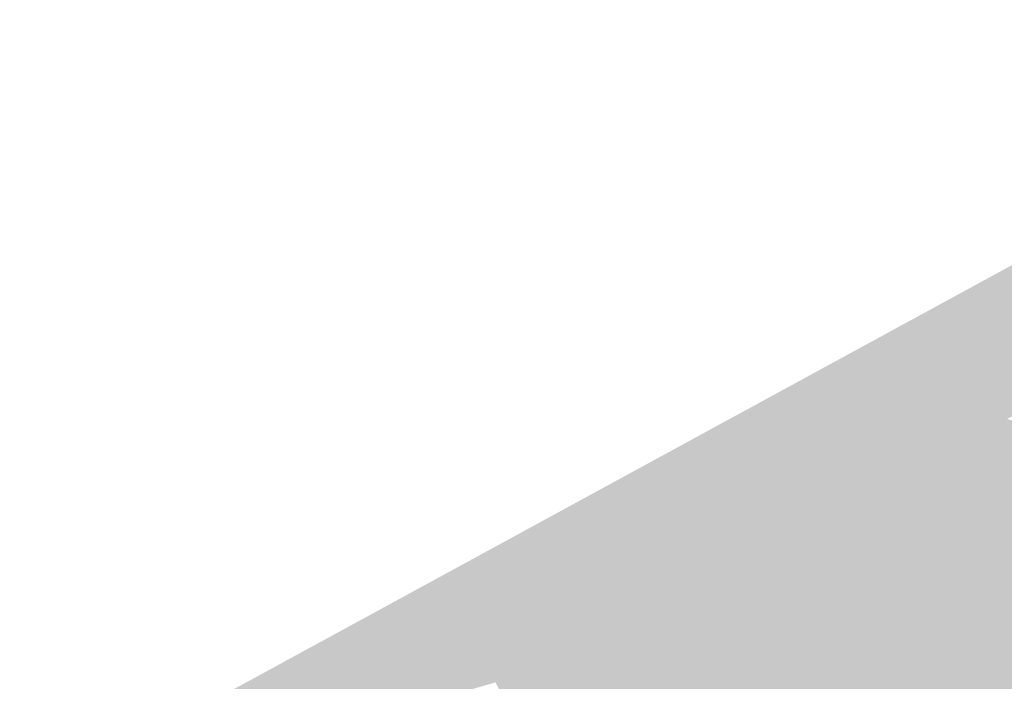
# Model space of a CAD drawing. Header units: metres. Extents: x 164696 to 183842, y 382615 to 387356.
# Tile 151 of 256: x 182573.99 to 182576.46, y 386577.08 to 386578.74. Entities that reach past the tile are written whole.
import ezdxf

# ---------------------------------------------------------------- set-up
doc = ezdxf.new("R2010")
doc.units = ezdxf.units.M
doc.layers.add('C3D-SURFACE_TINSURFACE', color=7, linetype='Continuous')

msp = doc.modelspace()

# ---------------------------------------------------------------- linework, layer by layer
at = {"layer": 'C3D-SURFACE_TINSURFACE', "color": 1, "linetype": 'Continuous', "lineweight": -3, "true_color": 0xe60000}
for points in [[(182577.6097, 386578.7414), (182573.9862, 386576.732), (182576.0218, 386577.8083)], [(182574.2581, 386576.9152), (182573.9862, 386576.732), (182577.6097, 386578.7414)], [(182577.1597, 386578.2475), (182577.6097, 386578.7414), (182576.0218, 386577.8083)], [(182577.1597, 386578.2475), (182576.0218, 386577.8083), (182576.7968, 386577.9358)], [(182576.8729, 386577.9425), (182576.7968, 386577.9358), (182576.0218, 386577.8083)], [(182576.8729, 386577.9425), (182576.0218, 386577.8083), (182576.8673, 386577.9397)], [(182576.8673, 386577.9397), (182576.0218, 386577.8083), (182576.8449, 386577.9283)], [(182576.8449, 386577.9283), (182576.0218, 386577.8083), (182576.8224, 386577.9169)], [(182576.8, 386577.9054), (182576.8224, 386577.9169), (182576.0218, 386577.8083)], [(182576.7859, 386577.8983), (182576.8, 386577.9054), (182576.0218, 386577.8083)], [(182576.7859, 386577.8983), (182576.0218, 386577.8083), (182576.6965, 386577.8848)], [(182576.6965, 386577.8848), (182576.0218, 386577.8083), (182576.6765, 386577.8747)], [(182576.6765, 386577.8747), (182576.0218, 386577.8083), (182576.6565, 386577.8645)], [(182576.6565, 386577.8645), (182576.0218, 386577.8083), (182576.6364, 386577.8543)], [(182576.6364, 386577.8543), (182576.0218, 386577.8083), (182576.6164, 386577.8441)], [(182576.6164, 386577.8441), (182576.0218, 386577.8083), (182576.543, 386577.8089)], [(182573.9862, 386576.732), (182575.1813, 386577.0771), (182576.0218, 386577.8083)], [(182575.2156, 386577.0966), (182576.0218, 386577.8083), (182575.1813, 386577.0771)], [(182575.25, 386577.116), (182576.0218, 386577.8083), (182575.2156, 386577.0966)], [(182575.25, 386577.116), (182575.2843, 386577.1355), (182576.0218, 386577.8083)], [(182575.2843, 386577.1355), (182575.3894, 386577.1978), (182576.0218, 386577.8083)], [(182575.3894, 386577.1978), (182575.428, 386577.2176), (182576.0218, 386577.8083)], [(182575.4666, 386577.2374), (182576.0218, 386577.8083), (182575.428, 386577.2176)], [(182575.4763, 386577.2423), (182576.0218, 386577.8083), (182575.4666, 386577.2374)], [(182575.4763, 386577.2423), (182575.5606, 386577.3162), (182576.0218, 386577.8083)], [(182575.5951, 386577.3338), (182576.0218, 386577.8083), (182575.5606, 386577.3162)], [(182575.6296, 386577.3515), (182576.0218, 386577.8083), (182575.5951, 386577.3338)], [(182575.6296, 386577.3515), (182575.688, 386577.3984), (182576.0218, 386577.8083)], [(182575.688, 386577.3984), (182575.7706, 386577.4793), (182576.0218, 386577.8083)], [(182575.7706, 386577.4793), (182575.8289, 386577.537), (182576.0218, 386577.8083)], [(182575.8289, 386577.537), (182575.8591, 386577.5596), (182576.0218, 386577.8083)], [(182575.8591, 386577.5596), (182575.8867, 386577.5802), (182576.0218, 386577.8083)], [(182575.8776, 386577.4885), (182576.0218, 386577.8083), (182575.8831, 386577.544)], [(182575.8776, 386577.4885), (182575.9372, 386577.5797), (182576.0218, 386577.8083)], [(182575.8831, 386577.544), (182576.0218, 386577.8083), (182575.8867, 386577.5802)], [(182575.9572, 386577.5981), (182576.0218, 386577.8083), (182575.9372, 386577.5797)], [(182575.9572, 386577.5981), (182576.0374, 386577.7744), (182576.0218, 386577.8083)], [(182576.5336, 386577.7724), (182576.543, 386577.8089), (182576.0218, 386577.8083)], [(182576.3048, 386577.6949), (182576.3166, 386577.6945), (182576.0218, 386577.8083)], [(182576.3048, 386577.6949), (182576.0218, 386577.8083), (182576.0374, 386577.7744)], [(182576.3486, 386577.711), (182576.0218, 386577.8083), (182576.3166, 386577.6945)], [(182576.4083, 386577.7213), (182576.0218, 386577.8083), (182576.3486, 386577.711)], [(182576.4667, 386577.739), (182576.5096, 386577.7602), (182576.0218, 386577.8083)], [(182576.4667, 386577.739), (182576.0218, 386577.8083), (182576.4083, 386577.7213)], [(182576.5336, 386577.7724), (182576.0218, 386577.8083), (182576.5096, 386577.7602)], [(182575.9687, 386577.5816), (182576.0374, 386577.7744), (182575.9572, 386577.5981)], [(182575.9793, 386577.5611), (182576.0374, 386577.7744), (182575.9687, 386577.5816)], [(182576.0123, 386577.6291), (182576.0374, 386577.7744), (182575.9793, 386577.5611)], [(182576.0123, 386577.6291), (182576.053, 386577.7404), (182576.0374, 386577.7744)], [(182576.2174, 386577.6916), (182576.2742, 386577.6792), (182576.0374, 386577.7744)], [(182576.2174, 386577.6916), (182576.0374, 386577.7744), (182576.053, 386577.7404)], [(182576.3048, 386577.6949), (182576.0374, 386577.7744), (182576.2742, 386577.6792)], [(182576.0253, 386577.636), (182576.053, 386577.7404), (182576.0123, 386577.6291)], [(182576.0253, 386577.636), (182576.0573, 386577.731), (182576.053, 386577.7404)], [(182576.1949, 386577.6801), (182576.053, 386577.7404), (182576.0573, 386577.731)], [(182576.2174, 386577.6916), (182576.053, 386577.7404), (182576.1949, 386577.6801)], [(182575.4666, 386577.2374), (182575.428, 386577.2176), (182576.0019, 386576.1813)], [(182575.4763, 386577.2423), (182575.4666, 386577.2374), (182576.029, 386576.1955)], [(182575.4666, 386577.2374), (182576.0019, 386576.1813), (182576.029, 386576.1955)], [(182575.4763, 386577.2423), (182576.029, 386576.1955), (182575.6175, 386577.0296)], [(182575.428, 386577.2176), (182575.3529, 386577.1744), (182575.9521, 386576.1564)], [(182575.3529, 386577.1744), (182575.428, 386577.2176), (182575.3894, 386577.1978)], [(182575.428, 386577.2176), (182575.9521, 386576.1564), (182576.0019, 386576.1813)], [(182575.2843, 386577.1355), (182575.3186, 386577.1549), (182575.3894, 386577.1978)], [(182575.3186, 386577.1549), (182575.3529, 386577.1744), (182575.3894, 386577.1978)], [(182575.3186, 386577.1549), (182575.2843, 386577.1355), (182575.8521, 386576.1078)], [(182575.3529, 386577.1744), (182575.3186, 386577.1549), (182575.9021, 386576.1321)], [(182575.3186, 386577.1549), (182575.8521, 386576.1078), (182575.9021, 386576.1321)], [(182575.3529, 386577.1744), (182575.9021, 386576.1321), (182575.9521, 386576.1564)], [(182575.2843, 386577.1355), (182575.25, 386577.116), (182575.8022, 386576.0835)], [(182575.2843, 386577.1355), (182575.8022, 386576.0835), (182575.8521, 386576.1078)], [(182575.25, 386577.116), (182575.2156, 386577.0966), (182575.8022, 386576.0835)], [(182575.7108, 386576.0423), (182575.2156, 386577.0966), (182575.1813, 386577.0771)], [(182575.8022, 386576.0835), (182575.2156, 386577.0966), (182575.7522, 386576.0592)], [(182575.7108, 386576.0423), (182575.7522, 386576.0592), (182575.2156, 386577.0966)]]:
    msp.add_solid(points, dxfattribs=at)
at = {"layer": 'C3D-SURFACE_TINSURFACE', "color": 11, "linetype": 'Continuous', "lineweight": -3, "true_color": 0xff8585}
for points in [[(182576.3699, 386577.1599), (182576.6056, 386577.8089), (182576.5336, 386577.7724)], [(182576.3699, 386577.1599), (182577.1714, 386577.5891), (182576.6056, 386577.8089)], [(182576.3699, 386577.1599), (182576.5336, 386577.7724), (182576.5026, 386577.7302)], [(182576.0686, 386577.7064), (182576.0573, 386577.731), (182576.0253, 386577.636)], [(182576.0686, 386577.7064), (182576.1949, 386577.6801), (182576.0573, 386577.731)], [(182576.3294, 386577.2385), (182576.4984, 386577.7276), (182576.4667, 386577.739)], [(182576.3294, 386577.2385), (182576.4667, 386577.739), (182576.4238, 386577.7178)], [(182576.3699, 386577.1599), (182576.4984, 386577.7276), (182576.3294, 386577.2385)], [(182576.3879, 386577.6993), (182576.4083, 386577.7213), (182576.3486, 386577.711)], [(182576.3699, 386577.1599), (182576.5026, 386577.7302), (182576.4984, 386577.7276)], [(182576.3879, 386577.6993), (182576.4238, 386577.7178), (182576.4083, 386577.7213)], [(182576.4238, 386577.7178), (182576.4667, 386577.739), (182576.4083, 386577.7213)], [(182576.0686, 386577.7064), (182576.0253, 386577.636), (182575.9865, 386577.4897)], [(182576.0686, 386577.7064), (182575.9865, 386577.4897), (182576.0176, 386577.5062)], [(182576.0686, 386577.7064), (182576.0176, 386577.5062), (182576.084, 386577.668)], [(182576.0686, 386577.7064), (182576.084, 386577.668), (182576.2442, 386577.6254)], [(182576.0686, 386577.7064), (182576.2442, 386577.6254), (182576.2801, 386577.6439)], [(182576.0686, 386577.7064), (182576.2801, 386577.6439), (182576.1949, 386577.6801)], [(182576.316, 386577.6624), (182576.3048, 386577.6949), (182576.2742, 386577.6792)], [(182576.2889, 386577.3172), (182576.4238, 386577.7178), (182576.3879, 386577.6993)], [(182576.3294, 386577.2385), (182576.4238, 386577.7178), (182576.2889, 386577.3172)], [(182576.2889, 386577.3172), (182576.3879, 386577.6993), (182576.3519, 386577.6808)], [(182576.316, 386577.6624), (182576.3519, 386577.6808), (182576.3048, 386577.6949)], [(182576.3519, 386577.6808), (182576.3166, 386577.6945), (182576.3048, 386577.6949)], [(182576.3519, 386577.6808), (182576.3486, 386577.711), (182576.3166, 386577.6945)], [(182576.3519, 386577.6808), (182576.3879, 386577.6993), (182576.3486, 386577.711)], [(182576.2801, 386577.6439), (182576.2174, 386577.6916), (182576.1949, 386577.6801)], [(182576.2801, 386577.6439), (182576.316, 386577.6624), (182576.2174, 386577.6916)], [(182576.316, 386577.6624), (182576.2742, 386577.6792), (182576.2174, 386577.6916)], [(182576.2498, 386577.3722), (182576.3519, 386577.6808), (182576.316, 386577.6624)], [(182576.2889, 386577.3172), (182576.3519, 386577.6808), (182576.2498, 386577.3722)], [(182576.084, 386577.668), (182576.0176, 386577.5062), (182576.0488, 386577.5226)], [(182576.084, 386577.668), (182576.0488, 386577.5226), (182576.0799, 386577.5391)], [(182576.084, 386577.668), (182576.0799, 386577.5391), (182576.111, 386577.5556)], [(182576.084, 386577.668), (182576.111, 386577.5556), (182576.1421, 386577.572)], [(182576.084, 386577.668), (182576.1421, 386577.572), (182576.1724, 386577.5885)], [(182576.084, 386577.668), (182576.1724, 386577.5885), (182576.2083, 386577.6069)], [(182576.084, 386577.668), (182576.2083, 386577.6069), (182576.2442, 386577.6254)], [(182576.2347, 386577.3979), (182576.316, 386577.6624), (182576.2801, 386577.6439)], [(182576.2498, 386577.3722), (182576.316, 386577.6624), (182576.2347, 386577.3979)], [(182575.9554, 386577.4733), (182575.9865, 386577.4897), (182576.0253, 386577.636)], [(182575.9554, 386577.4733), (182576.0253, 386577.636), (182576.0123, 386577.6291)], [(182575.9554, 386577.4733), (182576.0123, 386577.6291), (182575.9793, 386577.5611)], [(182576.2083, 386577.6069), (182576.1896, 386577.4749), (182576.2442, 386577.6254)], [(182576.2442, 386577.6254), (182576.1896, 386577.4749), (182576.2047, 386577.4492)], [(182576.2442, 386577.6254), (182576.2047, 386577.4492), (182576.2801, 386577.6439)], [(182576.2197, 386577.4236), (182576.2801, 386577.6439), (182576.2047, 386577.4492)], [(182576.2347, 386577.3979), (182576.2801, 386577.6439), (182576.2197, 386577.4236)], [(182575.8865, 386577.4425), (182575.9572, 386577.5981), (182575.9372, 386577.5797)], [(182575.8865, 386577.4425), (182575.9687, 386577.5816), (182575.9572, 386577.5981)], [(182576.1724, 386577.5885), (182576.1746, 386577.5005), (182576.2083, 386577.6069)], [(182576.2083, 386577.6069), (182576.1746, 386577.5005), (182576.1896, 386577.4749)], [(182575.7733, 386577.3885), (182575.8867, 386577.5802), (182575.8591, 386577.5596)], [(182575.7733, 386577.3885), (182575.8831, 386577.544), (182575.8867, 386577.5802)], [(182575.8865, 386577.4425), (182575.9372, 386577.5797), (182575.8776, 386577.4885)], [(182575.8865, 386577.4425), (182575.9243, 386577.4568), (182575.9687, 386577.5816)], [(182575.9243, 386577.4568), (182575.9793, 386577.5611), (182575.9687, 386577.5816)], [(182576.14, 386577.561), (182576.1421, 386577.572), (182576.111, 386577.5556)], [(182576.14, 386577.561), (182576.1724, 386577.5885), (182576.1421, 386577.572)], [(182576.14, 386577.561), (182576.1746, 386577.5005), (182576.1724, 386577.5885)], [(182576.3699, 386577.1599), (182577.1806, 386577.5709), (182577.1714, 386577.5891)], [(182576.3699, 386577.1599), (182577.1898, 386577.5528), (182577.1806, 386577.5709)], [(182575.7355, 386577.3705), (182575.8591, 386577.5596), (182575.8289, 386577.537)], [(182575.7733, 386577.3885), (182575.8591, 386577.5596), (182575.7355, 386577.3705)], [(182575.9243, 386577.4568), (182575.9554, 386577.4733), (182575.9793, 386577.5611)], [(182576.0799, 386577.5391), (182576.1746, 386577.5005), (182576.111, 386577.5556)], [(182576.14, 386577.561), (182576.111, 386577.5556), (182576.1746, 386577.5005)], [(182576.3699, 386577.1599), (182576.3983, 386577.1078), (182577.1898, 386577.5528)], [(182576.3983, 386577.1078), (182577.199, 386577.5347), (182577.1898, 386577.5528)], [(182575.6978, 386577.3525), (182575.8289, 386577.537), (182575.7706, 386577.4793)], [(182575.7355, 386577.3705), (182575.8289, 386577.537), (182575.6978, 386577.3525)], [(182575.7733, 386577.3885), (182575.811, 386577.4065), (182575.8831, 386577.544)], [(182575.811, 386577.4065), (182575.8776, 386577.4885), (182575.8831, 386577.544)], [(182576.0176, 386577.5062), (182576.1896, 386577.4749), (182576.0488, 386577.5226)], [(182576.0488, 386577.5226), (182576.1746, 386577.5005), (182576.0799, 386577.5391)], [(182576.0488, 386577.5226), (182576.1896, 386577.4749), (182576.1746, 386577.5005)], [(182576.3983, 386577.1078), (182577.2258, 386577.4802), (182577.199, 386577.5347)], [(182576.0176, 386577.5062), (182575.9865, 386577.4897), (182576.2047, 386577.4492)], [(182576.0176, 386577.5062), (182576.2047, 386577.4492), (182576.1896, 386577.4749)], [(182575.6601, 386577.3345), (182575.7706, 386577.4793), (182575.688, 386577.3984)], [(182575.6978, 386577.3525), (182575.7706, 386577.4793), (182575.6601, 386577.3345)], [(182575.811, 386577.4065), (182575.8488, 386577.4245), (182575.8776, 386577.4885)], [(182575.8865, 386577.4425), (182575.8776, 386577.4885), (182575.8488, 386577.4245)], [(182575.9243, 386577.4568), (182576.2498, 386577.3722), (182575.9554, 386577.4733)], [(182575.9554, 386577.4733), (182576.2347, 386577.3979), (182575.9865, 386577.4897)], [(182576.2498, 386577.3722), (182576.2347, 386577.3979), (182575.9554, 386577.4733)], [(182575.9865, 386577.4897), (182576.2197, 386577.4236), (182576.2047, 386577.4492)], [(182575.9865, 386577.4897), (182576.2347, 386577.3979), (182576.2197, 386577.4236)], [(182576.3983, 386577.1078), (182576.4102, 386577.0826), (182577.2258, 386577.4802)], [(182576.4102, 386577.0826), (182576.4221, 386577.0574), (182577.2258, 386577.4802)], [(182576.4221, 386577.0574), (182577.2504, 386577.4308), (182577.2258, 386577.4802)], [(182575.8865, 386577.4425), (182576.2648, 386577.3466), (182575.9243, 386577.4568)], [(182575.9243, 386577.4568), (182576.2648, 386577.3466), (182576.2498, 386577.3722)], [(182576.3294, 386577.2385), (182575.8488, 386577.4245), (182575.811, 386577.4065)], [(182575.8865, 386577.4425), (182575.8488, 386577.4245), (182576.2648, 386577.3466)], [(182576.3294, 386577.2385), (182576.2648, 386577.3466), (182575.8488, 386577.4245)], [(182576.4221, 386577.0574), (182576.4339, 386577.0323), (182577.2504, 386577.4308)], [(182576.4339, 386577.0323), (182576.4458, 386577.0071), (182577.2504, 386577.4308)], [(182576.4458, 386577.0071), (182577.2751, 386577.3813), (182577.2504, 386577.4308)], [(182575.6212, 386577.3164), (182575.688, 386577.3984), (182575.6296, 386577.3515)], [(182575.6601, 386577.3345), (182575.688, 386577.3984), (182575.6212, 386577.3164)], [(182575.7733, 386577.3885), (182576.3294, 386577.2385), (182575.811, 386577.4065)], [(182575.7733, 386577.3885), (182575.7355, 386577.3705), (182576.3699, 386577.1599)], [(182575.7733, 386577.3885), (182576.3699, 386577.1599), (182576.3294, 386577.2385)], [(182576.4458, 386577.0071), (182576.4577, 386576.9819), (182577.2751, 386577.3813)], [(182577.0871, 386576.7761), (182577.2751, 386577.3813), (182576.4577, 386576.9819)], [(182575.5439, 386577.2769), (182575.5826, 386577.2966), (182575.6296, 386577.3515)], [(182575.5439, 386577.2769), (182575.6296, 386577.3515), (182575.5951, 386577.3338)], [(182575.6212, 386577.3164), (182575.6296, 386577.3515), (182575.5826, 386577.2966)], [(182575.6978, 386577.3525), (182575.6601, 386577.3345), (182576.4102, 386577.0826)], [(182576.3699, 386577.1599), (182575.7355, 386577.3705), (182575.6978, 386577.3525)], [(182576.3983, 386577.1078), (182576.3699, 386577.1599), (182575.6978, 386577.3525)], [(182576.3983, 386577.1078), (182575.6978, 386577.3525), (182576.4102, 386577.0826)], [(182576.2889, 386577.3172), (182576.2498, 386577.3722), (182576.2648, 386577.3466)], [(182575.5053, 386577.2571), (182575.5439, 386577.2769), (182575.5951, 386577.3338)], [(182575.5053, 386577.2571), (182575.5951, 386577.3338), (182575.5606, 386577.3162)], [(182575.6601, 386577.3345), (182575.6212, 386577.3164), (182575.893, 386576.7914)], [(182575.6601, 386577.3345), (182575.893, 386576.7914), (182576.0071, 386576.6002)], [(182576.4339, 386577.0323), (182575.6601, 386577.3345), (182576.0071, 386576.6002)], [(182576.4221, 386577.0574), (182576.4102, 386577.0826), (182575.6601, 386577.3345)], [(182576.4339, 386577.0323), (182576.4221, 386577.0574), (182575.6601, 386577.3345)], [(182576.3294, 386577.2385), (182576.2889, 386577.3172), (182576.2648, 386577.3466)], [(182575.5053, 386577.2571), (182575.5606, 386577.3162), (182575.4763, 386577.2423)], [(182575.6212, 386577.3164), (182575.5826, 386577.2966), (182575.7491, 386576.9833)], [(182575.6212, 386577.3164), (182575.8364, 386576.873), (182575.893, 386576.7914)], [(182575.6212, 386577.3164), (182575.7491, 386576.9833), (182575.8364, 386576.873)], [(182575.5439, 386577.2769), (182575.5053, 386577.2571), (182575.6233, 386577.0327)], [(182575.5826, 386577.2966), (182575.5439, 386577.2769), (182575.6856, 386577.0172)], [(182575.5439, 386577.2769), (182575.6595, 386577.0512), (182575.6856, 386577.0172)], [(182575.5439, 386577.2769), (182575.6537, 386577.0482), (182575.6595, 386577.0512)], [(182575.5439, 386577.2769), (182575.6233, 386577.0327), (182575.6537, 386577.0482)], [(182575.5826, 386577.2966), (182575.7146, 386577.032), (182575.7491, 386576.9833)], [(182575.5826, 386577.2966), (182575.6856, 386577.0172), (182575.7146, 386577.032)], [(182575.5053, 386577.2571), (182575.4763, 386577.2423), (182575.6175, 386577.0296)], [(182575.5053, 386577.2571), (182575.6175, 386577.0296), (182575.6233, 386577.0327)]]:
    msp.add_solid(points, dxfattribs=at)

doc.saveas('drawing.dxf')
